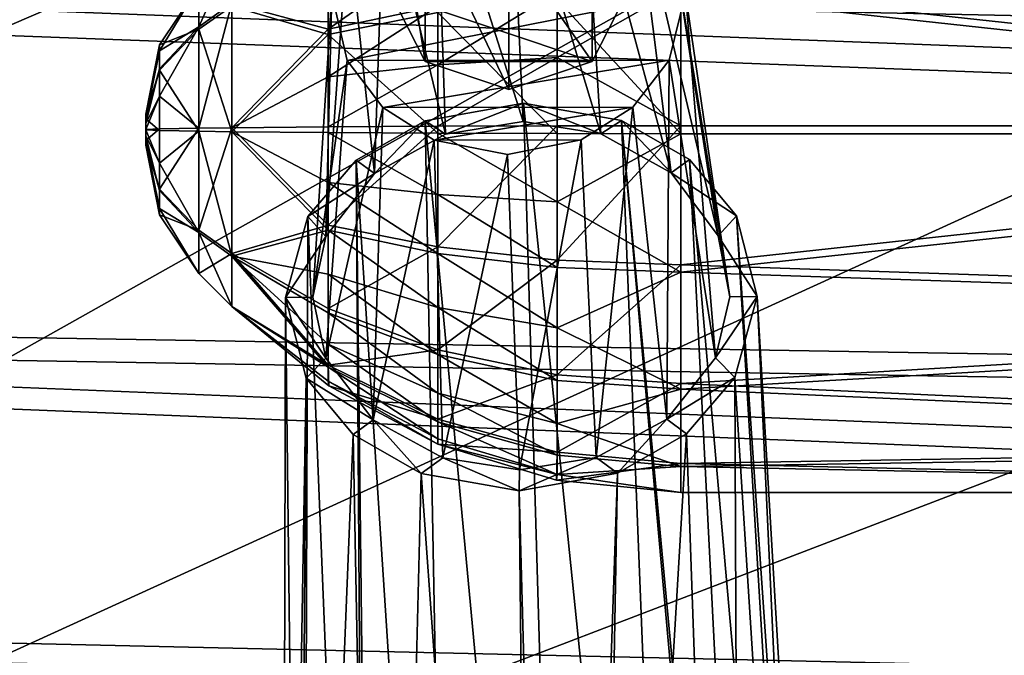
# Model space of a CAD drawing. Header units: metres. Extents: x -1204 to 0, y -809 to 0.
# Tile 20 of 118: x -982 to -928, y -177 to -142. Entities that reach past the tile are written whole.
import ezdxf

# ---------------------------------------------------------------- set-up
doc = ezdxf.new("R2010")
doc.units = ezdxf.units.M

msp = doc.modelspace()

# ---------------------------------------------------------------- linework, layer by layer
at = {"layer": 'Object 2'}
for points in [[(-1194.042358, -794.032166, 90), (-1194.042358, -10, 90), (-887.021179, -753.244812, 90)], [(-887.021179, -753.244812, 90), (-1194.042358, -10, 90), (-633.427063, -638.481384, 90)], [(-1194.042358, -10, 90), (-626.241211, -632.856445, 90), (-633.427063, -638.481384, 90)], [(-10, -10, 90), (-602.021179, -625.846375, 90), (-1194.042358, -10, 90)], [(-602.021179, -625.846375, 90), (-610.037109, -626.560547, 90), (-1194.042358, -10, 90)], [(-1194.042358, -10, 90), (-610.037109, -626.560547, 90), (-618.258606, -628.853394, 90)], [(-618.258606, -628.853394, 90), (-626.241211, -632.856445, 90), (-1194.042358, -10, 90)], [(-903.074219, -77.997078, 118.661613), (-963.918213, -73.158302, 118.746078), (-1129.025879, -161.388199, 117.206017)], [(-1129.025879, -161.388199, 117.206017), (-963.918213, -73.158302, 118.746078), (-1125.669922, -132.380966, 117.712341)], [(-843.515747, -81.898308, 118.593521), (-903.074219, -77.997078, 118.661613), (-1133.41333, -206.83606, 116.41272)], [(-1133.41333, -206.83606, 116.41272), (-903.074219, -77.997078, 118.661613), (-1129.025879, -161.388199, 117.206017)], [(-1136.397095, -246.592377, 115.718773), (-782.271667, -85.030106, 118.538857), (-843.515747, -81.898308, 118.593521)], [(-1136.397095, -246.592377, 115.718773), (-843.515747, -81.898308, 118.593521), (-1133.41333, -206.83606, 116.41272)], [(-720.814026, -87.26474, 118.499847), (-782.271667, -85.030106, 118.538857), (-1136.397095, -246.592377, 115.718773)], [(-613.877686, -606.131226, 109.443001), (-720.814026, -87.26474, 118.499847), (-1139.987671, -324.029175, 114.367111)], [(-720.814026, -87.26474, 118.499847), (-1138.536865, -284.940247, 115.049408), (-1139.987671, -324.029175, 114.367111)], [(-1138.536865, -284.940247, 115.049408), (-720.814026, -87.26474, 118.499847), (-1136.397095, -246.592377, 115.718773)], [(-955.146423, -131.298706, 1750.497314), (-959.196228, -132.102875, 1750.205078), (-954.402039, -147.19902, 1789.454346)], [(-951.107971, -132.090317, 1750.055664), (-955.146423, -131.298706, 1750.497314), (-950.126953, -147.88327, 1788.896851)], [(-955.146423, -131.298706, 1750.497314), (-954.402039, -147.19902, 1789.454346), (-950.126953, -147.88327, 1788.896851)], [(-959.196228, -132.102875, 1750.205078), (-962.062378, -133.906799, 1749.430298), (-958.692871, -147.896637, 1789.055054)], [(-959.804138, -135.781509, 1732.454102), (-959.804138, -143.89238, 1743.739746), (-961.70813, -132.049088, 1735.136475)], [(-959.804138, -143.89238, 1743.739746), (-961.70813, -140.159943, 1746.422119), (-961.70813, -132.049088, 1735.136475)], [(-959.196228, -132.102875, 1750.205078), (-958.692871, -147.896637, 1789.055054), (-954.402039, -147.19902, 1789.454346)], [(-948.269531, -133.882874, 1749.176514), (-951.107971, -132.090317, 1750.055664), (-946.25824, -150.036484, 1787.330078)], [(-951.107971, -132.090317, 1750.055664), (-950.126953, -147.88327, 1788.896851), (-946.25824, -150.036484, 1787.330078)], [(-962.062378, -133.906799, 1749.430298), (-964.056519, -136.499237, 1748.276001), (-962.609863, -150.061859, 1787.63208)], [(-962.062378, -133.906799, 1749.430298), (-962.609863, -150.061859, 1787.63208), (-958.692871, -147.896637, 1789.055054)], [(-946.308655, -136.471664, 1747.947998), (-948.269531, -133.882874, 1749.176514), (-943.667786, -153.500519, 1784.880493)], [(-948.269531, -133.882874, 1749.176514), (-946.25824, -150.036484, 1787.330078), (-943.667786, -153.500519, 1784.880493)], [(-104.353539, -157.1064, 2145.990723), (-1116.588623, -135.955261, 2131.891602), (-123.25322, -173.710876, 2157.059326)], [(-1116.588623, -135.955261, 2131.891602), (-1099.688843, -157.1064, 2145.990723), (-123.25322, -173.710876, 2157.059326)], [(-104.353539, -157.1064, 2145.990723), (-87.453758, -135.955261, 2131.891602), (-1116.588623, -135.955261, 2131.891602)], [(-955.207581, -137.327332, 1731.34314), (-955.207581, -145.438187, 1742.628784), (-959.804138, -135.781509, 1732.454102)], [(-955.207581, -145.438187, 1742.628784), (-959.804138, -143.89238, 1743.739746), (-959.804138, -135.781509, 1732.454102)], [(-950.611389, -135.780945, 1732.454468), (-950.611389, -143.8918, 1743.740112), (-955.207581, -137.327332, 1731.34314)], [(-948.70813, -140.159943, 1746.422119), (-950.611389, -143.8918, 1743.740112), (-950.611389, -135.780945, 1732.454468)], [(-964.056519, -136.499237, 1748.276001), (-965.277527, -153.532928, 1785.280396), (-962.609863, -150.061859, 1787.63208)], [(-964.056519, -136.499237, 1748.276001), (-964.959961, -140.174774, 1746.602539), (-965.277527, -153.532928, 1785.280396)], [(-945.456238, -140.145111, 1746.241821), (-946.308655, -136.471664, 1747.947998), (-943.012695, -156.856613, 1782.543457)], [(-946.308655, -136.471664, 1747.947998), (-943.667786, -153.500519, 1784.880493), (-943.012695, -156.856613, 1782.543457)], [(-1098.366455, -158.404175, 2143.369385), (-1114.922241, -137.476181, 2129.418701), (-124.233406, -174.847061, 2154.330078)], [(-124.233406, -174.847061, 2154.330078), (-1114.922241, -137.476181, 2129.418701), (-105.675911, -158.404175, 2143.369385)], [(-1114.922241, -137.476181, 2129.418701), (-89.120041, -137.476181, 2129.418701), (-105.675911, -158.404175, 2143.369385)], [(-970.459351, -140.839325, 1771.337891), (-965.155579, -142.404419, 1777.455566), (-965.155579, -137.795914, 1774.449707)], [(-965.155579, -137.795914, 1774.449707), (-965.155579, -142.404419, 1777.455566), (-959.104553, -141.199982, 1780.457275)], [(-950.611389, -143.8918, 1743.740112), (-955.207581, -145.438187, 1742.628784), (-955.207581, -137.327332, 1731.34314)], [(-875.20813, -137.463715, 1747.160034), (-875.20813, -147.433304, 1744.369629), (-945.710632, -139.797058, 1745.976929)], [(-972.279175, -139.727188, 1764.456421), (-970.459351, -137.907486, 1764.476685), (-972.279175, -141.987091, 1758.824463)], [(-970.459351, -137.907486, 1764.476685), (-970.459351, -140.68605, 1757.552002), (-972.279175, -141.987091, 1758.824463)], [(-959.104553, -137.864746, 1750.062134), (-965.155579, -142.114761, 1751.401123), (-965.155579, -139.691437, 1752.731201)], [(-959.104553, -137.864746, 1750.062134), (-959.104553, -140.843887, 1748.42688), (-965.155579, -142.114761, 1751.401123)], [(-945.710632, -140.20787, 1782.92981), (-875.20813, -147.877945, 1784.367065), (-875.20813, -137.84877, 1781.79895)], [(-972.279175, -142.111755, 1770.036865), (-972.279175, -139.727188, 1764.456421), (-974.446899, -142.971222, 1764.42041)], [(-974.446899, -142.971222, 1764.42041), (-972.279175, -139.727188, 1764.456421), (-974.446899, -143.307053, 1762.625854)], [(-972.279175, -139.727188, 1764.456421), (-972.279175, -141.987091, 1758.824463), (-974.446899, -143.307053, 1762.625854)], [(-972.279175, -139.727188, 1764.456421), (-972.279175, -142.111755, 1770.036865), (-970.459351, -140.839325, 1771.337891)], [(-965.155579, -139.691437, 1752.731201), (-965.155579, -142.114761, 1751.401123), (-970.459351, -140.68605, 1757.552002)], [(-945.710632, -139.797058, 1745.976929), (-952.538818, -143.67453, 1745.455322), (-952.538818, -140.061279, 1746.595459)], [(-945.710632, -139.797058, 1745.976929), (-945.710632, -147.433319, 1744.369629), (-952.538818, -143.67453, 1745.455322)], [(-945.710632, -139.797058, 1745.976929), (-875.20813, -147.433304, 1744.369629), (-945.710632, -147.433319, 1744.369629)], [(-966.008728, -156.891571, 1782.96875), (-964.959961, -140.174774, 1746.602539), (-964.107849, -143.847626, 1744.896606)], [(-964.959961, -140.174774, 1746.602539), (-966.008728, -156.891571, 1782.96875), (-965.277527, -153.532928, 1785.280396)], [(-964.107849, -143.847626, 1744.896606), (-964.959961, -140.174774, 1746.602539), (-945.456238, -140.145111, 1746.241821)], [(-946.359985, -143.821228, 1744.568115), (-964.107849, -143.847626, 1744.896606), (-945.456238, -140.145111, 1746.241821)], [(-950.611389, -143.8918, 1743.740112), (-948.70813, -140.159943, 1746.422119), (-961.70813, -140.159943, 1746.422119)], [(-961.70813, -140.159943, 1746.422119), (-959.804138, -143.89238, 1743.739746), (-950.611389, -143.8918, 1743.740112)], [(-952.538818, -140.061279, 1746.595459), (-952.538818, -143.67453, 1745.455322), (-959.104553, -144.084793, 1747.404297)], [(-952.538818, -140.061279, 1746.595459), (-959.104553, -144.084793, 1747.404297), (-959.104553, -140.843887, 1748.42688)], [(-952.538818, -140.458298, 1782.305664), (-959.104553, -141.199982, 1780.457275), (-952.538818, -147.870483, 1783.69458)], [(-945.710632, -140.20787, 1782.92981), (-952.538818, -140.458298, 1782.305664), (-945.710632, -147.87796, 1784.367065)], [(-952.538818, -140.458298, 1782.305664), (-952.538818, -147.870483, 1783.69458), (-945.710632, -147.87796, 1784.367065)], [(-943.810791, -160.21756, 1780.231445), (-946.359985, -143.821228, 1744.568115), (-945.456238, -140.145111, 1746.241821)], [(-945.710632, -140.20787, 1782.92981), (-945.710632, -147.87796, 1784.367065), (-875.20813, -147.877945, 1784.367065)], [(-943.012695, -156.856613, 1782.543457), (-943.810791, -160.21756, 1780.231445), (-945.456238, -140.145111, 1746.241821)], [(-972.279175, -141.987091, 1758.824463), (-970.459351, -140.68605, 1757.552002), (-972.279175, -147.56752, 1756.439941)], [(-970.459351, -140.68605, 1757.552002), (-970.459351, -147.547256, 1754.620239), (-972.279175, -147.56752, 1756.439941)], [(-970.459351, -140.839325, 1771.337891), (-972.279175, -142.111755, 1770.036865), (-970.459351, -147.763992, 1774.116455)], [(-970.459351, -140.68605, 1757.552002), (-965.155579, -142.114761, 1751.401123), (-970.459351, -147.547256, 1754.620239)], [(-970.459351, -140.839325, 1771.337891), (-970.459351, -147.763992, 1774.116455), (-965.155579, -142.404419, 1777.455566)], [(-959.104553, -140.843887, 1748.42688), (-965.155579, -144.751007, 1750.569336), (-965.155579, -142.114761, 1751.401123)], [(-959.104553, -144.084793, 1747.404297), (-965.155579, -144.751007, 1750.569336), (-959.104553, -140.843887, 1748.42688)], [(-959.104553, -141.199982, 1780.457275), (-965.155579, -142.404419, 1777.455566), (-959.104553, -147.848343, 1781.703003)], [(-959.104553, -141.199982, 1780.457275), (-959.104553, -147.848343, 1781.703003), (-952.538818, -147.870483, 1783.69458)], [(-972.279175, -141.987091, 1758.824463), (-974.44696, -145.808807, 1760.063232), (-974.446899, -144.303345, 1761.095947)], [(-972.279175, -141.987091, 1758.824463), (-972.279175, -147.56752, 1756.439941), (-974.44696, -145.808807, 1760.063232)], [(-974.446899, -143.307053, 1762.625854), (-972.279175, -141.987091, 1758.824463), (-974.446899, -144.303345, 1761.095947)], [(-972.279175, -147.743866, 1772.296753), (-972.279175, -142.111755, 1770.036865), (-974.446899, -144.376984, 1767.714355)], [(-974.446899, -144.376984, 1767.714355), (-972.279175, -142.111755, 1770.036865), (-974.446899, -142.971222, 1764.42041)], [(-972.279175, -142.111755, 1770.036865), (-972.279175, -147.743866, 1772.296753), (-970.459351, -147.763992, 1774.116455)], [(-965.155579, -142.114761, 1751.401123), (-965.155579, -144.751007, 1750.569336), (-970.459351, -147.547256, 1754.620239)], [(-970.459351, -147.763992, 1774.116455), (-965.155579, -147.812393, 1778.468872), (-965.155579, -142.404419, 1777.455566)], [(-965.155579, -142.404419, 1777.455566), (-965.155579, -147.812393, 1778.468872), (-959.104553, -147.848343, 1781.703003)], [(-974.446899, -142.971222, 1764.42041), (-975.20813, -146.797821, 1764.377808), (-974.446899, -144.376984, 1767.714355)], [(-975.20813, -146.797821, 1764.377808), (-974.446899, -142.971222, 1764.42041), (-975.20813, -146.859482, 1764.048828)], [(-974.446899, -142.971222, 1764.42041), (-974.446899, -143.307053, 1762.625854), (-975.20813, -146.859482, 1764.048828)], [(-975.20813, -146.859482, 1764.048828), (-974.446899, -143.307053, 1762.625854), (-975.20813, -147.042404, 1763.768433)], [(-974.446899, -143.307053, 1762.625854), (-974.446899, -144.303345, 1761.095947), (-975.20813, -147.042404, 1763.768433)], [(-959.104553, -144.084793, 1747.404297), (-952.538818, -143.67453, 1745.455322), (-959.104553, -147.462906, 1747.033691)], [(-959.104553, -147.462906, 1747.033691), (-952.538818, -143.67453, 1745.455322), (-952.538818, -147.440765, 1745.042114)], [(-952.538818, -143.67453, 1745.455322), (-945.710632, -147.433319, 1744.369629), (-952.538818, -147.440765, 1745.042114)], [(-975.20813, -147.042404, 1763.768433), (-974.446899, -144.303345, 1761.095947), (-975.20813, -147.318604, 1763.579712)], [(-974.446899, -144.303345, 1761.095947), (-974.44696, -145.808807, 1760.063232), (-975.20813, -147.318604, 1763.579712)], [(-965.286743, -160.249573, 1780.629028), (-966.008728, -156.891571, 1782.96875), (-964.107849, -143.847626, 1744.896606)], [(-965.286743, -160.249573, 1780.629028), (-964.107849, -143.847626, 1744.896606), (-962.149902, -146.434067, 1743.669189)], [(-965.155579, -144.751007, 1750.569336), (-959.104553, -144.084793, 1747.404297), (-965.155579, -147.498871, 1750.267822)], [(-965.155579, -147.498871, 1750.267822), (-959.104553, -144.084793, 1747.404297), (-959.104553, -147.462906, 1747.033691)], [(-962.149902, -146.434067, 1743.669189), (-964.107849, -143.847626, 1744.896606), (-946.359985, -143.821228, 1744.568115)], [(-948.357056, -146.416031, 1743.41272), (-962.149902, -146.434067, 1743.669189), (-946.359985, -143.821228, 1744.568115)], [(-959.804138, -143.89238, 1743.739746), (-955.207581, -145.438187, 1742.628784), (-950.611389, -143.8918, 1743.740112)], [(-946.49884, -163.612183, 1777.932983), (-948.357056, -146.416031, 1743.41272), (-946.359985, -143.821228, 1744.568115)], [(-943.810791, -160.21756, 1780.231445), (-946.49884, -163.612183, 1777.932983), (-946.359985, -143.821228, 1744.568115)], [(-975.20813, -146.797821, 1764.377808), (-975.20813, -147.05603, 1764.981689), (-974.446899, -144.376984, 1767.714355)], [(-974.446899, -144.376984, 1767.714355), (-975.20813, -147.05603, 1764.981689), (-974.446899, -147.707748, 1769.052734)], [(-974.446899, -147.707748, 1769.052734), (-972.279175, -147.743866, 1772.296753), (-974.446899, -144.376984, 1767.714355)], [(-970.459351, -147.547256, 1754.620239), (-965.155579, -144.751007, 1750.569336), (-965.155579, -147.498871, 1750.267822)], [(-975.20813, -147.318604, 1763.579712), (-974.44696, -145.808807, 1760.063232), (-975.20813, -147.646072, 1763.510498)], [(-974.44696, -145.808807, 1760.063232), (-974.446899, -147.603546, 1759.68396), (-975.20813, -147.646072, 1763.510498)], [(-972.279175, -147.56752, 1756.439941), (-974.446899, -147.603546, 1759.68396), (-974.44696, -145.808807, 1760.063232)], [(-962.675537, -163.636169, 1778.232666), (-965.286743, -160.249573, 1780.629028), (-962.149902, -146.434067, 1743.669189)], [(-962.675537, -163.636169, 1778.232666), (-962.149902, -146.434067, 1743.669189), (-959.308899, -148.229309, 1742.788818)], [(-959.308899, -148.229309, 1742.788818), (-962.149902, -146.434067, 1743.669189), (-948.357056, -146.416031, 1743.41272)], [(-954.390137, -146.186127, 1790.155518), (-959.817505, -147.166595, 1789.582642), (-951.88208, -231.93866, 1918.715698)], [(-959.817505, -147.166595, 1789.582642), (-954.390137, -146.186127, 1790.155518), (-958.692871, -147.896637, 1789.055054)], [(-951.220642, -148.21727, 1742.63916), (-959.308899, -148.229309, 1742.788818), (-948.357056, -146.416031, 1743.41272)], [(-954.390137, -146.186127, 1790.155518), (-954.402039, -147.19902, 1789.454346), (-958.692871, -147.896637, 1789.055054)], [(-950.126953, -147.88327, 1788.896851), (-954.402039, -147.19902, 1789.454346), (-954.390137, -146.186127, 1790.155518)], [(-951.88208, -231.93866, 1918.715698), (-945.61499, -231.949402, 1916.236816), (-954.390137, -146.186127, 1790.155518)], [(-945.61499, -231.949402, 1916.236816), (-948.98468, -147.150116, 1789.382324), (-954.390137, -146.186127, 1790.155518)], [(-948.98468, -147.150116, 1789.382324), (-950.126953, -147.88327, 1788.896851), (-954.390137, -146.186127, 1790.155518)], [(-950.389282, -165.724472, 1776.546265), (-951.220642, -148.21727, 1742.63916), (-948.357056, -146.416031, 1743.41272)], [(-946.49884, -163.612183, 1777.932983), (-950.389282, -165.724472, 1776.546265), (-948.357056, -146.416031, 1743.41272)], [(-975.20813, -146.859482, 1764.048828), (-975.20813, -148.513428, 1764.358765), (-975.20813, -146.797821, 1764.377808)], [(-975.20813, -148.513428, 1764.358765), (-975.20813, -148.451797, 1764.687744), (-975.20813, -146.797821, 1764.377808)], [(-975.20813, -146.797821, 1764.377808), (-975.20813, -148.451797, 1764.687744), (-975.20813, -148.268906, 1764.96814)], [(-975.20813, -146.797821, 1764.377808), (-975.20813, -148.268906, 1764.96814), (-975.20813, -147.05603, 1764.981689)], [(-975.20813, -147.042404, 1763.768433), (-975.20813, -148.255371, 1763.755127), (-975.20813, -146.859482, 1764.048828)], [(-975.20813, -148.255371, 1763.755127), (-975.20813, -148.513428, 1764.358765), (-975.20813, -146.859482, 1764.048828)], [(-975.20813, -147.042404, 1763.768433), (-975.20813, -147.318604, 1763.579712), (-975.20813, -148.255371, 1763.755127)], [(-975.20813, -147.05603, 1764.981689), (-975.20813, -147.665161, 1765.226196), (-974.446899, -147.707748, 1769.052734)], [(-975.20813, -148.268906, 1764.96814), (-975.20813, -147.992706, 1765.157104), (-975.20813, -147.05603, 1764.981689)], [(-975.20813, -147.05603, 1764.981689), (-975.20813, -147.992706, 1765.157104), (-975.20813, -147.665161, 1765.226196)], [(-975.20813, -147.318604, 1763.579712), (-975.20813, -147.646072, 1763.510498), (-975.20813, -148.255371, 1763.755127)], [(-975.20813, -147.646072, 1763.510498), (-974.446899, -147.603546, 1759.68396), (-975.20813, -148.255371, 1763.755127)], [(-974.446899, -147.603546, 1759.68396), (-974.446899, -150.93428, 1761.022217), (-975.20813, -148.255371, 1763.755127)], [(-974.446899, -147.603546, 1759.68396), (-972.279175, -147.56752, 1756.439941), (-974.446899, -150.93428, 1761.022217)], [(-972.279175, -147.56752, 1756.439941), (-972.279175, -153.199539, 1758.699829), (-974.446899, -150.93428, 1761.022217)], [(-972.279175, -147.56752, 1756.439941), (-970.459351, -147.547256, 1754.620239), (-972.279175, -153.199539, 1758.699829)], [(-970.459351, -147.547256, 1754.620239), (-970.459351, -154.471954, 1757.398804), (-972.279175, -153.199539, 1758.699829)], [(-970.459351, -147.547256, 1754.620239), (-965.155579, -147.498871, 1750.267822), (-965.155579, -152.906845, 1751.281128)], [(-970.459351, -154.471954, 1757.398804), (-970.459351, -147.547256, 1754.620239), (-965.155579, -152.906845, 1751.281128)], [(-959.104553, -154.111267, 1748.279419), (-965.155579, -152.906845, 1751.281128), (-959.104553, -147.462906, 1747.033691)], [(-965.155579, -152.906845, 1751.281128), (-965.155579, -147.498871, 1750.267822), (-959.104553, -147.462906, 1747.033691)], [(-959.817505, -147.166595, 1789.582642), (-963.61731, -149.33139, 1788.157715), (-958.236511, -231.968597, 1916.470215)], [(-963.61731, -149.33139, 1788.157715), (-959.817505, -147.166595, 1789.582642), (-962.609863, -150.061859, 1787.63208)], [(-962.609863, -150.061859, 1787.63208), (-959.817505, -147.166595, 1789.582642), (-958.692871, -147.896637, 1789.055054)], [(-959.817505, -147.166595, 1789.582642), (-958.236511, -231.968597, 1916.470215), (-951.88208, -231.93866, 1918.715698)], [(-952.538757, -154.852966, 1746.43103), (-959.104553, -154.111267, 1748.279419), (-952.538818, -147.440765, 1745.042114)], [(-959.104553, -154.111267, 1748.279419), (-959.104553, -147.462906, 1747.033691), (-952.538818, -147.440765, 1745.042114)], [(-952.538818, -147.440765, 1745.042114), (-945.710632, -147.433319, 1744.369629), (-952.538757, -154.852966, 1746.43103)], [(-945.710632, -147.433319, 1744.369629), (-945.710632, -155.103409, 1745.806885), (-952.538757, -154.852966, 1746.43103)], [(-946.25824, -150.036484, 1787.330078), (-950.126953, -147.88327, 1788.896851), (-948.98468, -147.150116, 1789.382324)], [(-945.61499, -231.949402, 1916.236816), (-941.383423, -231.871628, 1910.878662), (-948.98468, -147.150116, 1789.382324)], [(-941.383423, -231.871628, 1910.878662), (-941.017761, -232.144806, 1910.63855), (-948.98468, -147.150116, 1789.382324)], [(-948.98468, -147.150116, 1789.382324), (-941.017761, -232.144806, 1910.63855), (-945.233582, -149.303436, 1787.817749)], [(-945.233582, -149.303436, 1787.817749), (-946.25824, -150.036484, 1787.330078), (-948.98468, -147.150116, 1789.382324)], [(-875.20813, -147.433304, 1744.369629), (-945.710632, -155.103409, 1745.806885), (-945.710632, -147.433319, 1744.369629)], [(-875.20813, -147.433304, 1744.369629), (-875.20813, -157.462479, 1746.937744), (-945.710632, -155.103409, 1745.806885)], [(-974.446899, -147.707748, 1769.052734), (-975.20813, -147.665161, 1765.226196), (-974.446899, -149.502518, 1768.673584)], [(-975.20813, -147.665161, 1765.226196), (-975.20813, -147.992706, 1765.157104), (-974.446899, -149.502518, 1768.673584)], [(-974.446899, -149.502518, 1768.673584), (-975.20813, -147.992706, 1765.157104), (-974.446899, -151.007935, 1767.640625)], [(-975.20813, -147.992706, 1765.157104), (-975.20813, -148.268906, 1764.96814), (-974.446899, -151.007935, 1767.640625)], [(-972.279175, -147.743866, 1772.296753), (-974.446899, -147.707748, 1769.052734), (-974.446899, -149.502518, 1768.673584)], [(-972.279175, -153.324203, 1769.912231), (-972.279175, -147.743866, 1772.296753), (-974.446899, -149.502518, 1768.673584)], [(-970.459351, -147.763992, 1774.116455), (-972.279175, -147.743866, 1772.296753), (-970.459351, -154.625198, 1771.184692)], [(-972.279175, -147.743866, 1772.296753), (-972.279175, -153.324203, 1769.912231), (-970.459351, -154.625198, 1771.184692)], [(-965.155579, -147.812393, 1778.468872), (-970.459351, -147.763992, 1774.116455), (-965.155579, -150.560257, 1778.167358)], [(-965.155579, -150.560257, 1778.167358), (-970.459351, -147.763992, 1774.116455), (-965.155579, -153.196487, 1777.335571)], [(-970.459351, -147.763992, 1774.116455), (-970.459351, -154.625198, 1771.184692), (-965.155579, -153.196487, 1777.335571)], [(-959.104553, -147.848343, 1781.703003), (-965.155579, -147.812393, 1778.468872), (-959.104553, -151.226471, 1781.332275)], [(-959.104553, -151.226471, 1781.332275), (-965.155579, -147.812393, 1778.468872), (-965.155579, -150.560257, 1778.167358)], [(-952.538818, -147.870483, 1783.69458), (-959.104553, -147.848343, 1781.703003), (-952.538818, -151.636719, 1783.28125)], [(-952.538818, -151.636719, 1783.28125), (-959.104553, -147.848343, 1781.703003), (-959.104553, -151.226471, 1781.332275)], [(-945.710632, -147.87796, 1784.367065), (-952.538818, -147.870483, 1783.69458), (-952.538818, -151.636719, 1783.28125)], [(-945.710632, -155.514191, 1782.759644), (-945.710632, -147.87796, 1784.367065), (-952.538818, -151.636719, 1783.28125)], [(-945.710632, -147.87796, 1784.367065), (-945.710632, -155.514191, 1782.759644), (-875.20813, -147.877945, 1784.367065)], [(-875.20813, -147.877945, 1784.367065), (-945.710632, -155.514191, 1782.759644), (-875.20813, -157.847534, 1781.57666)], [(-975.20813, -148.255371, 1763.755127), (-974.446899, -150.93428, 1761.022217), (-975.20813, -148.513428, 1764.358765)], [(-974.446899, -151.007935, 1767.640625), (-975.20813, -148.268906, 1764.96814), (-974.446899, -152.004227, 1766.110718)], [(-975.20813, -148.268906, 1764.96814), (-975.20813, -148.451797, 1764.687744), (-974.446899, -152.004227, 1766.110718)], [(-974.446899, -152.004227, 1766.110718), (-975.20813, -148.451797, 1764.687744), (-974.446899, -152.340027, 1764.316162)], [(-975.20813, -148.451797, 1764.687744), (-975.20813, -148.513428, 1764.358765), (-974.446899, -152.340027, 1764.316162)], [(-974.446899, -150.93428, 1761.022217), (-974.446899, -152.340027, 1764.316162), (-975.20813, -148.513428, 1764.358765)], [(-958.832886, -165.737045, 1776.702515), (-962.675537, -163.636169, 1778.232666), (-959.308899, -148.229309, 1742.788818)], [(-951.220642, -148.21727, 1742.63916), (-955.270264, -149.021179, 1742.347046), (-959.308899, -148.229309, 1742.788818)], [(-958.832886, -165.737045, 1776.702515), (-959.308899, -148.229309, 1742.788818), (-955.270264, -149.021179, 1742.347046)], [(-954.618713, -166.401306, 1776.160156), (-955.270264, -149.021179, 1742.347046), (-951.220642, -148.21727, 1742.63916)], [(-950.389282, -165.724472, 1776.546265), (-954.618713, -166.401306, 1776.160156), (-951.220642, -148.21727, 1742.63916)], [(-954.618713, -166.401306, 1776.160156), (-958.832886, -165.737045, 1776.702515), (-955.270264, -149.021179, 1742.347046)], [(-972.279175, -153.324203, 1769.912231), (-974.446899, -149.502518, 1768.673584), (-974.446899, -151.007935, 1767.640625)], [(-963.61731, -149.33139, 1788.157715), (-966.276062, -152.438431, 1786.057861), (-963.037048, -232.178284, 1911.045776)], [(-966.276062, -152.438431, 1786.057861), (-963.61731, -149.33139, 1788.157715), (-962.609863, -150.061859, 1787.63208)], [(-963.61731, -149.33139, 1788.157715), (-962.663574, -231.903976, 1911.272217), (-958.236511, -231.968597, 1916.470215)], [(-962.663574, -231.903976, 1911.272217), (-963.61731, -149.33139, 1788.157715), (-963.037048, -232.178284, 1911.045776)], [(-945.233582, -149.303436, 1787.817749), (-942.644897, -152.402512, 1785.62085), (-946.25824, -150.036484, 1787.330078)], [(-941.017761, -232.144806, 1910.63855), (-937.607361, -236.073486, 1906.930786), (-945.233582, -149.303436, 1787.817749)], [(-945.233582, -149.303436, 1787.817749), (-937.607361, -236.073486, 1906.930786), (-942.644897, -152.402512, 1785.62085)], [(-966.276062, -152.438431, 1786.057861), (-962.609863, -150.061859, 1787.63208), (-965.277527, -153.532928, 1785.280396)], [(-942.644897, -152.402512, 1785.62085), (-943.667786, -153.500519, 1784.880493), (-946.25824, -150.036484, 1787.330078)], [(-959.104553, -154.467361, 1780.309692), (-965.155579, -150.560257, 1778.167358), (-965.155579, -153.196487, 1777.335571)], [(-959.104553, -151.226471, 1781.332275), (-965.155579, -150.560257, 1778.167358), (-959.104553, -154.467361, 1780.309692)], [(-974.446899, -150.93428, 1761.022217), (-972.279175, -153.199539, 1758.699829), (-974.446899, -152.340027, 1764.316162)], [(-974.446899, -152.004227, 1766.110718), (-972.279175, -153.324203, 1769.912231), (-974.446899, -151.007935, 1767.640625)], [(-952.538757, -155.249954, 1782.141235), (-952.538818, -151.636719, 1783.28125), (-959.104553, -151.226471, 1781.332275)], [(-952.538757, -155.249954, 1782.141235), (-959.104553, -151.226471, 1781.332275), (-959.104553, -154.467361, 1780.309692)], [(-945.710632, -155.514191, 1782.759644), (-952.538818, -151.636719, 1783.28125), (-952.538757, -155.249954, 1782.141235)], [(-974.446899, -152.340027, 1764.316162), (-972.279175, -155.584076, 1764.280151), (-974.446899, -152.004227, 1766.110718)], [(-972.279175, -155.584076, 1764.280151), (-972.279175, -153.324203, 1769.912231), (-974.446899, -152.004227, 1766.110718)], [(-972.279175, -153.199539, 1758.699829), (-972.279175, -155.584076, 1764.280151), (-974.446899, -152.340027, 1764.316162)], [(-966.276062, -152.438431, 1786.057861), (-967.508484, -156.894043, 1782.996338), (-966.57019, -236.117523, 1907.466431)], [(-967.508484, -156.894043, 1782.996338), (-966.276062, -152.438431, 1786.057861), (-965.277527, -153.532928, 1785.280396)], [(-963.037048, -232.178284, 1911.045776), (-966.276062, -152.438431, 1786.057861), (-966.57019, -236.117523, 1907.466431)], [(-942.644897, -152.402512, 1785.62085), (-941.512939, -156.854523, 1782.515503), (-943.667786, -153.500519, 1784.880493)], [(-937.607361, -236.073486, 1906.930786), (-936.613586, -240.000565, 1902.641479), (-942.644897, -152.402512, 1785.62085)], [(-942.644897, -152.402512, 1785.62085), (-936.613586, -240.000565, 1902.641479), (-941.512939, -156.854523, 1782.515503)], [(-970.459351, -154.471954, 1757.398804), (-965.155579, -152.906845, 1751.281128), (-965.155579, -157.515366, 1754.286865)], [(-965.155579, -157.515366, 1754.286865), (-965.155579, -152.906845, 1751.281128), (-959.104553, -154.111267, 1748.279419)], [(-972.279175, -153.199539, 1758.699829), (-970.459351, -154.471954, 1757.398804), (-972.279175, -155.584076, 1764.280151)], [(-970.459351, -154.625198, 1771.184692), (-972.279175, -153.324203, 1769.912231), (-970.459351, -157.403763, 1764.26001)], [(-972.279175, -153.324203, 1769.912231), (-972.279175, -155.584076, 1764.280151), (-970.459351, -157.403763, 1764.26001)], [(-965.155579, -153.196487, 1777.335571), (-970.459351, -154.625198, 1771.184692), (-965.155579, -155.619812, 1776.005371)], [(-967.508484, -156.894043, 1782.996338), (-965.277527, -153.532928, 1785.280396), (-966.008728, -156.891571, 1782.96875)], [(-959.104553, -157.446503, 1778.674561), (-965.155579, -153.196487, 1777.335571), (-965.155579, -155.619812, 1776.005371)], [(-959.104553, -157.446503, 1778.674561), (-959.104553, -154.467361, 1780.309692), (-965.155579, -153.196487, 1777.335571)], [(-941.512939, -156.854523, 1782.515503), (-943.012695, -156.856613, 1782.543457), (-943.667786, -153.500519, 1784.880493)], [(-959.104553, -159.776825, 1751.974609), (-965.155579, -157.515366, 1754.286865), (-959.104553, -154.111267, 1748.279419)], [(-959.104553, -159.776825, 1751.974609), (-959.104553, -154.111267, 1748.279419), (-952.538757, -154.852966, 1746.43103)], [(-970.459351, -154.471954, 1757.398804), (-970.459351, -157.403763, 1764.26001), (-972.279175, -155.584076, 1764.280151)], [(-970.459351, -157.403763, 1764.26001), (-970.459351, -154.471954, 1757.398804), (-965.155579, -160.622833, 1758.827515)], [(-965.155579, -160.622833, 1758.827515), (-970.459351, -154.471954, 1757.398804), (-965.155579, -157.515366, 1754.286865)], [(-970.459351, -154.625198, 1771.184692), (-965.155579, -157.737045, 1774.228027), (-965.155579, -155.619812, 1776.005371)], [(-970.459351, -157.403763, 1764.26001), (-965.155579, -160.742813, 1769.619507), (-970.459351, -154.625198, 1771.184692)], [(-965.155579, -160.742813, 1769.619507), (-965.155579, -159.466873, 1772.071777), (-970.459351, -154.625198, 1771.184692)], [(-970.459351, -154.625198, 1771.184692), (-965.155579, -159.466873, 1772.071777), (-965.155579, -157.737045, 1774.228027)], [(-952.538818, -158.571365, 1780.318115), (-959.104553, -154.467361, 1780.309692), (-959.104553, -157.446503, 1778.674561)], [(-952.538757, -155.249954, 1782.141235), (-959.104553, -154.467361, 1780.309692), (-952.538818, -158.571365, 1780.318115)], [(-952.538818, -161.169434, 1750.550659), (-959.104553, -159.776825, 1751.974609), (-952.538757, -154.852966, 1746.43103)], [(-952.538757, -154.852966, 1746.43103), (-945.710632, -155.103409, 1745.806885), (-952.538818, -161.169434, 1750.550659)], [(-945.710632, -155.103409, 1745.806885), (-945.710632, -161.639664, 1750.069946), (-952.538818, -161.169434, 1750.550659)], [(-875.20813, -157.462479, 1746.937744), (-945.710632, -161.639664, 1750.069946), (-945.710632, -155.103409, 1745.806885)], [(-965.155579, -155.619812, 1776.005371), (-965.155579, -157.737045, 1774.228027), (-959.104553, -160.049362, 1776.489502)], [(-959.104553, -160.049362, 1776.489502), (-959.104553, -157.446503, 1778.674561), (-965.155579, -155.619812, 1776.005371)], [(-952.538818, -158.571365, 1780.318115), (-945.710632, -155.514191, 1782.759644), (-952.538757, -155.249954, 1782.141235)], [(-945.710632, -161.954056, 1778.352295), (-945.710632, -155.514191, 1782.759644), (-952.538818, -158.571365, 1780.318115)], [(-945.710632, -155.514191, 1782.759644), (-945.710632, -161.954056, 1778.352295), (-875.20813, -157.847534, 1781.57666)], [(-123.25322, -173.710876, 2157.059326), (-1099.688843, -157.1064, 2145.990723), (-183.248077, -194.133835, 2170.673096)], [(-1099.688843, -157.1064, 2145.990723), (-1080.789063, -173.710876, 2157.059326), (-183.248077, -194.133835, 2170.673096)], [(-966.57019, -236.117523, 1907.466431), (-967.508484, -156.894043, 1782.996338), (-967.709961, -240.047852, 1903.216553)], [(-967.508484, -156.894043, 1782.996338), (-966.376282, -161.346176, 1779.890869), (-967.709961, -240.047852, 1903.216553)], [(-965.286743, -160.249573, 1780.629028), (-967.508484, -156.894043, 1782.996338), (-966.008728, -156.891571, 1782.96875)], [(-966.376282, -161.346176, 1779.890869), (-967.508484, -156.894043, 1782.996338), (-965.286743, -160.249573, 1780.629028)], [(-943.012695, -156.856613, 1782.543457), (-941.512939, -156.854523, 1782.515503), (-943.810791, -160.21756, 1780.231445)], [(-941.512939, -156.854523, 1782.515503), (-942.745667, -161.310257, 1779.453857), (-943.810791, -160.21756, 1780.231445)], [(-941.512939, -156.854523, 1782.515503), (-937.510498, -243.229324, 1898.568848), (-942.745667, -161.310257, 1779.453857)], [(-936.613586, -240.000565, 1902.641479), (-937.510498, -243.229324, 1898.568848), (-941.512939, -156.854523, 1782.515503)], [(-965.124512, -161.776123, 1764.211304), (-965.155579, -161.515808, 1766.965454), (-970.459351, -157.403763, 1764.26001)], [(-965.155579, -161.515808, 1766.965454), (-965.155579, -160.742813, 1769.619507), (-970.459351, -157.403763, 1764.26001)], [(-965.124512, -161.776123, 1764.211304), (-970.459351, -157.403763, 1764.26001), (-965.155579, -160.622833, 1758.827515)], [(-965.155579, -160.622833, 1758.827515), (-965.155579, -157.515366, 1754.286865), (-959.104553, -159.776825, 1751.974609)], [(-965.155579, -157.737045, 1774.228027), (-959.104553, -162.175949, 1773.838745), (-959.104553, -160.049362, 1776.489502)], [(-965.155579, -159.466873, 1772.071777), (-959.104553, -162.175949, 1773.838745), (-965.155579, -157.737045, 1774.228027)], [(-952.538818, -161.473267, 1777.88208), (-959.104553, -157.446503, 1778.674561), (-959.104553, -160.049362, 1776.489502)], [(-952.538818, -161.473267, 1777.88208), (-952.538818, -158.571365, 1780.318115), (-959.104553, -157.446503, 1778.674561)], [(-875.20813, -157.462479, 1746.937744), (-875.20813, -164.863907, 1754.176392), (-945.710632, -161.639664, 1750.069946)], [(-875.20813, -157.847534, 1781.57666), (-945.710632, -161.954056, 1778.352295), (-875.20813, -165.086227, 1774.175171)], [(-1079.80896, -174.847061, 2154.330078), (-1098.366455, -158.404175, 2143.369385), (-183.248077, -195.079742, 2167.817139)], [(-183.248077, -195.079742, 2167.817139), (-1098.366455, -158.404175, 2143.369385), (-124.233406, -174.847061, 2154.330078)], [(-952.538818, -161.473267, 1777.88208), (-945.710632, -161.954056, 1778.352295), (-952.538818, -158.571365, 1780.318115)], [(-965.155579, -160.742813, 1769.619507), (-959.104553, -163.744522, 1770.823975), (-965.155579, -159.466873, 1772.071777)], [(-959.104553, -163.744522, 1770.823975), (-959.104553, -162.175949, 1773.838745), (-965.155579, -159.466873, 1772.071777)], [(-959.104553, -163.597031, 1757.556641), (-965.155579, -160.622833, 1758.827515), (-959.104553, -159.776825, 1751.974609)], [(-959.104553, -163.597031, 1757.556641), (-959.104553, -159.776825, 1751.974609), (-952.538818, -161.169434, 1750.550659)], [(-959.104553, -160.049362, 1776.489502), (-959.104553, -162.175949, 1773.838745), (-952.538818, -163.844177, 1774.926758)], [(-952.538818, -163.844177, 1774.926758), (-952.538818, -161.473267, 1777.88208), (-959.104553, -160.049362, 1776.489502)], [(-962.675537, -163.636169, 1778.232666), (-966.376282, -161.346176, 1779.890869), (-965.286743, -160.249573, 1780.629028)], [(-965.124512, -161.776123, 1764.211304), (-965.155579, -160.622833, 1758.827515), (-959.104553, -163.597031, 1757.556641)], [(-943.810791, -160.21756, 1780.231445), (-942.745667, -161.310257, 1779.453857), (-946.49884, -163.612183, 1777.932983)], [(-965.155579, -161.515808, 1766.965454), (-959.104553, -164.694824, 1767.561157), (-965.155579, -160.742813, 1769.619507)], [(-959.104553, -164.694824, 1767.561157), (-959.104553, -163.744522, 1770.823975), (-965.155579, -160.742813, 1769.619507)], [(-952.538818, -165.428543, 1756.774048), (-959.104553, -163.597031, 1757.556641), (-952.538818, -161.169434, 1750.550659)], [(-952.538818, -161.169434, 1750.550659), (-945.710632, -161.639664, 1750.069946), (-952.538818, -165.428543, 1756.774048)], [(-967.709961, -240.047852, 1903.216553), (-966.376282, -161.346176, 1779.890869), (-966.954407, -243.274094, 1899.113403)], [(-966.376282, -161.346176, 1779.890869), (-963.783752, -164.448151, 1777.692017), (-966.954407, -243.274094, 1899.113403)], [(-963.783752, -164.448151, 1777.692017), (-966.376282, -161.346176, 1779.890869), (-962.675537, -163.636169, 1778.232666)], [(-965.124512, -161.776123, 1764.211304), (-959.104736, -164.990784, 1764.175659), (-965.155579, -161.515808, 1766.965454)], [(-959.104736, -164.990784, 1764.175659), (-959.104553, -164.694824, 1767.561157), (-965.155579, -161.515808, 1766.965454)], [(-945.710632, -161.954056, 1778.352295), (-952.538818, -161.473267, 1777.88208), (-952.538818, -163.844177, 1774.926758)], [(-945.710632, -161.639664, 1750.069946), (-945.710632, -166.046951, 1756.509766), (-952.538818, -165.428543, 1756.774048)], [(-942.745667, -161.310257, 1779.453857), (-945.408325, -164.420197, 1777.352173), (-946.49884, -163.612183, 1777.932983)], [(-875.20813, -164.863907, 1754.176392), (-945.710632, -166.046951, 1756.509766), (-945.710632, -161.639664, 1750.069946)], [(-942.745667, -161.310257, 1779.453857), (-942.350342, -251.062286, 1897.449463), (-945.408325, -164.420197, 1777.352173)], [(-937.510498, -243.229324, 1898.568848), (-942.350342, -251.062286, 1897.449463), (-942.745667, -161.310257, 1779.453857)], [(-959.104736, -164.990784, 1764.175659), (-965.124512, -161.776123, 1764.211304), (-959.104553, -163.597031, 1757.556641)], [(-959.104553, -162.175949, 1773.838745), (-952.538818, -165.592972, 1771.565674), (-952.538818, -163.844177, 1774.926758)], [(-959.104553, -163.744522, 1770.823975), (-952.538818, -165.592972, 1771.565674), (-959.104553, -162.175949, 1773.838745)], [(-945.710632, -166.217102, 1771.816162), (-945.710632, -161.954056, 1778.352295), (-952.538818, -163.844177, 1774.926758)], [(-945.710632, -161.954056, 1778.352295), (-945.710632, -166.217102, 1771.816162), (-875.20813, -165.086227, 1774.175171)], [(-960.036133, -166.598297, 1776.129639), (-963.783752, -164.448151, 1777.692017), (-962.675537, -163.636169, 1778.232666)], [(-960.036133, -166.598297, 1776.129639), (-962.675537, -163.636169, 1778.232666), (-958.832886, -165.737045, 1776.702515)], [(-959.104736, -164.990784, 1764.175659), (-959.104553, -163.597031, 1757.556641), (-952.538818, -165.428543, 1756.774048)], [(-959.104553, -164.694824, 1767.561157), (-952.538818, -166.652435, 1767.927979), (-959.104553, -163.744522, 1770.823975)], [(-952.538818, -166.652435, 1767.927979), (-952.538818, -165.592972, 1771.565674), (-959.104553, -163.744522, 1770.823975)], [(-952.538818, -163.844177, 1774.926758), (-952.538818, -165.592972, 1771.565674), (-945.710632, -166.217102, 1771.816162)], [(-946.49884, -163.612183, 1777.932983), (-949.204529, -166.581833, 1775.929321), (-950.389282, -165.724472, 1776.546265)], [(-946.49884, -163.612183, 1777.932983), (-945.408325, -164.420197, 1777.352173), (-949.204529, -166.581833, 1775.929321)], [(-942.350342, -251.062286, 1897.449463), (-950.794922, -254.753448, 1896.769775), (-945.408325, -164.420197, 1777.352173)], [(-945.408325, -164.420197, 1777.352173), (-950.794922, -254.753448, 1896.769775), (-949.204529, -166.581833, 1775.929321)], [(-966.954407, -243.274094, 1899.113403), (-963.783752, -164.448151, 1777.692017), (-962.135498, -251.092377, 1897.81543)], [(-963.783752, -164.448151, 1777.692017), (-960.036133, -166.598297, 1776.129639), (-962.135498, -251.092377, 1897.81543)], [(-959.104553, -164.694824, 1767.561157), (-959.104736, -164.990784, 1764.175659), (-952.538818, -166.652435, 1767.927979)], [(-875.20813, -164.863907, 1754.176392), (-875.20813, -167.654388, 1764.145996), (-945.710632, -166.046951, 1756.509766)], [(-959.104736, -164.990784, 1764.175659), (-952.57489, -166.974014, 1764.153564), (-952.538818, -166.652435, 1767.927979)], [(-952.57489, -166.974014, 1764.153564), (-959.104736, -164.990784, 1764.175659), (-952.538818, -165.428543, 1756.774048)], [(-952.538818, -165.428543, 1756.774048), (-945.710632, -166.046951, 1756.509766), (-952.57489, -166.974014, 1764.153564)], [(-875.20813, -165.086227, 1774.175171), (-945.710632, -166.217102, 1771.816162), (-875.20813, -167.654388, 1764.145996)], [(-954.631287, -167.562057, 1775.356567), (-960.036133, -166.598297, 1776.129639), (-958.832886, -165.737045, 1776.702515)], [(-954.631287, -167.562057, 1775.356567), (-958.832886, -165.737045, 1776.702515), (-954.618713, -166.401306, 1776.160156)], [(-949.204529, -166.581833, 1775.929321), (-954.631287, -167.562057, 1775.356567), (-950.389282, -165.724472, 1776.546265)], [(-950.389282, -165.724472, 1776.546265), (-954.631287, -167.562057, 1775.356567), (-954.618713, -166.401306, 1776.160156)], [(-945.710632, -166.046951, 1756.509766), (-945.710632, -167.654388, 1764.145996), (-952.57489, -166.974014, 1764.153564)], [(-952.538818, -165.592972, 1771.565674), (-952.538818, -166.652435, 1767.927979), (-945.710632, -166.217102, 1771.816162)], [(-875.20813, -167.654388, 1764.145996), (-945.710632, -167.654388, 1764.145996), (-945.710632, -166.046951, 1756.509766)], [(-962.135498, -251.092377, 1897.81543), (-960.036133, -166.598297, 1776.129639), (-953.710632, -254.757889, 1896.82373)], [(-960.036133, -166.598297, 1776.129639), (-954.631287, -167.562057, 1775.356567), (-953.710632, -254.757889, 1896.82373)], [(-949.204529, -166.581833, 1775.929321), (-952.249084, -254.970779, 1896.979126), (-954.631287, -167.562057, 1775.356567)], [(-945.710632, -166.217102, 1771.816162), (-952.538818, -166.652435, 1767.927979), (-945.710632, -167.654388, 1764.145996)], [(-950.794922, -254.753448, 1896.769775), (-952.249084, -254.970779, 1896.979126), (-949.204529, -166.581833, 1775.929321)], [(-945.710632, -166.217102, 1771.816162), (-945.710632, -167.654388, 1764.145996), (-875.20813, -167.654388, 1764.145996)], [(-952.538818, -166.652435, 1767.927979), (-952.57489, -166.974014, 1764.153564), (-945.710632, -167.654388, 1764.145996)], [(-953.710632, -254.757889, 1896.82373), (-954.631287, -167.562057, 1775.356567), (-952.249084, -254.970779, 1896.979126)], [(-183.248077, -194.133835, 2170.673096), (-1080.789063, -173.710876, 2157.059326), (-1020.79425, -194.133835, 2170.673096)], [(-1020.79425, -195.079742, 2167.817139), (-1079.80896, -174.847061, 2154.330078), (-183.248077, -195.079742, 2167.817139)]]:
    msp.add_3dface(points, dxfattribs=at)

doc.saveas('drawing.dxf')
